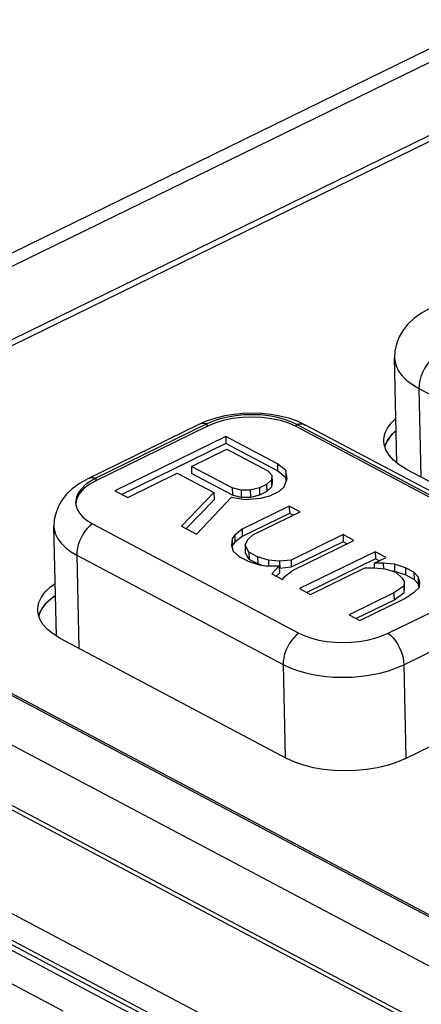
# Model space of a CAD drawing. Header units: millimetres. Extents: x -844 to -217, y -125 to 557.
# Tile 152 of 178: x -366.65 to -359.43, y 503.22 to 520.91. Entities that reach past the tile are written whole.
import ezdxf

# ---------------------------------------------------------------- set-up
doc = ezdxf.new("R2010")
doc.units = ezdxf.units.MM
doc.header["$LTSCALE"] = 23.1
doc.layers.add('R912005577_AM_0', color=7, linetype='CONTINUOUS')

msp = doc.modelspace()

# ---------------------------------------------------------------- linework, layer by layer
at = {"layer": 'R912005577_AM_0', "color": 7}
for p, q in [((-340.81, 529.405), (-375.662, 512.388)), ((-340.391, 529.368), (-375.242, 512.351)), ((-340.702, 527.9), (-372.345, 512.45)), ((-340.633, 527.826), (-372.201, 512.412)), ((-359.865, 512.946), (-359.908, 514.833)), ((-359.47, 514.285), (-359.434, 512.697)), ((-359.47, 514.285), (-355.758, 512.32)), ((-363.425, 513.637), (-365.422, 512.661)), ((-363.283, 513.646), (-365.28, 512.67)), ((-363.276, 513.701), (-363.425, 513.637)), ((-363.283, 513.646), (-363.282, 513.602)), ((-361.677, 513.643), (-361.676, 513.599)), ((-357.965, 511.677), (-361.677, 513.643)), ((-361.507, 513.627), (-361.654, 513.695)), ((-357.795, 511.661), (-361.507, 513.627)), ((-363.282, 513.602), (-365.279, 512.627)), ((-357.964, 511.634), (-361.676, 513.599)), ((-359.878, 513.53), (-359.959, 513.452)), ((-362.942, 513.422), (-364.939, 512.447)), ((-362.939, 513.293), (-364.811, 512.379)), ((-362.942, 513.422), (-362.939, 513.293)), ((-362.014, 512.931), (-362.942, 513.422)), ((-362.011, 512.802), (-362.939, 513.293)), ((-360.094, 513.277), (-360.1, 513.34)), ((-360.063, 513.179), (-360.094, 513.277)), ((-363.56, 512.884), (-362.922, 513.196)), ((-362.922, 513.196), (-362.187, 512.807)), ((-362.014, 512.931), (-362.011, 512.802)), ((-361.863, 512.808), (-362.014, 512.931)), ((-359.699, 512.837), (-359.824, 512.913)), ((-323.569, 483.828), (-378.162, 512.728)), ((-364.707, 512.324), (-363.815, 512.76)), ((-363.815, 512.76), (-363.157, 512.412)), ((-363.56, 512.884), (-363.557, 512.755)), ((-362.825, 512.496), (-363.56, 512.884)), ((-362.822, 512.366), (-363.557, 512.755)), ((-362.187, 512.807), (-362.114, 512.725)), ((-362.114, 512.725), (-362.122, 512.642)), ((-362.114, 512.725), (-362.111, 512.595)), ((-361.86, 512.679), (-362.011, 512.802)), ((-361.863, 512.808), (-361.86, 512.679)), ((-361.836, 512.664), (-361.863, 512.808)), ((-359.699, 512.837), (-355.616, 510.675)), ((-323.782, 484.024), (-377.657, 512.545)), ((-365.28, 512.67), (-365.382, 512.614)), ((-365.28, 512.67), (-365.279, 512.627)), ((-362.21, 512.559), (-362.338, 512.497)), ((-362.122, 512.642), (-362.21, 512.559)), ((-362.21, 512.559), (-362.207, 512.43)), ((-362.122, 512.642), (-362.119, 512.513)), ((-362.111, 512.595), (-362.119, 512.513)), ((-361.89, 512.519), (-361.836, 512.664)), ((-361.85, 512.626), (-361.86, 512.679)), ((-364.939, 512.447), (-364.707, 512.324)), ((-363.157, 512.412), (-363.74, 511.812)), ((-363.157, 512.412), (-363.154, 512.283)), ((-362.825, 512.496), (-362.822, 512.366)), ((-362.666, 512.455), (-362.825, 512.496)), ((-362.663, 512.326), (-362.822, 512.366)), ((-362.666, 512.455), (-362.663, 512.326)), ((-362.504, 512.455), (-362.666, 512.455)), ((-362.338, 512.497), (-362.504, 512.455)), ((-362.504, 512.455), (-362.501, 512.326)), ((-362.335, 512.368), (-362.501, 512.326)), ((-362.338, 512.497), (-362.335, 512.368)), ((-362.207, 512.43), (-362.335, 512.368)), ((-362.119, 512.513), (-362.207, 512.43)), ((-362.148, 512.354), (-361.978, 512.437)), ((-361.978, 512.437), (-361.89, 512.519)), ((-324.192, 485.326), (-375.242, 512.351)), ((-365.643, 512.235), (-365.638, 512.188)), ((-363.154, 512.283), (-363.656, 511.767)), ((-363.47, 511.669), (-362.84, 512.331)), ((-362.84, 512.331), (-362.601, 512.29)), ((-362.501, 512.326), (-362.663, 512.326)), ((-362.601, 512.29), (-362.315, 512.312)), ((-362.315, 512.312), (-362.148, 512.354)), ((-361.8, 512.169), (-362.65, 511.754)), ((-361.797, 512.04), (-362.647, 511.625)), ((-362.457, 511.652), (-361.607, 512.067)), ((-361.8, 512.169), (-361.797, 512.04)), ((-361.607, 512.067), (-361.8, 512.169)), ((-361.733, 512.006), (-361.797, 512.04)), ((-365.339, 511.854), (-361.627, 509.889)), ((-372.397, 511.732), (-325.294, 486.796)), ((-372.253, 511.694), (-325.363, 486.871)), ((-365.989, 509.836), (-366.033, 511.804)), ((-363.74, 511.812), (-363.47, 511.669)), ((-362.65, 511.754), (-362.782, 511.651)), ((-362.65, 511.754), (-362.647, 511.625)), ((-360.834, 511.658), (-361.769, 511.201)), ((-360.834, 511.658), (-360.831, 511.528)), ((-360.64, 511.555), (-360.834, 511.658)), ((-362.828, 511.589), (-362.84, 511.465)), ((-362.782, 511.651), (-362.828, 511.589)), ((-362.828, 511.589), (-362.825, 511.46)), ((-362.779, 511.522), (-362.825, 511.46)), ((-362.782, 511.651), (-362.779, 511.522)), ((-362.647, 511.625), (-362.779, 511.522)), ((-362.596, 511.466), (-362.546, 511.569)), ((-362.546, 511.569), (-362.457, 511.652)), ((-360.831, 511.528), (-361.766, 511.072)), ((-361.745, 511.016), (-360.64, 511.555)), ((-360.766, 511.494), (-360.831, 511.528)), ((-362.84, 511.465), (-362.809, 511.362)), ((-362.825, 511.46), (-362.828, 511.427)), ((-362.809, 511.362), (-362.696, 511.26)), ((-362.596, 511.466), (-362.593, 511.337)), ((-362.526, 511.343), (-362.596, 511.466)), ((-362.523, 511.213), (-362.593, 511.337)), ((-362.526, 511.343), (-362.523, 511.213)), ((-362.372, 511.261), (-362.526, 511.343)), ((-360.254, 511.351), (-361.614, 510.687)), ((-360.254, 511.351), (-360.251, 511.221)), ((-360.06, 511.248), (-360.254, 511.351)), ((-365.623, 511.289), (-365.585, 509.617)), ((-365.623, 511.289), (-361.911, 509.324)), ((-362.696, 511.26), (-362.542, 511.178)), ((-362.542, 511.178), (-362.345, 511.117)), ((-362.369, 511.132), (-362.523, 511.213)), ((-362.372, 511.261), (-362.369, 511.132)), ((-362.175, 511.2), (-362.372, 511.261)), ((-362.292, 511.108), (-362.369, 511.132)), ((-362.175, 511.2), (-362.172, 511.097)), ((-361.974, 511.18), (-362.175, 511.2)), ((-361.769, 511.201), (-361.974, 511.18)), ((-361.974, 511.18), (-361.971, 511.051)), ((-361.769, 511.201), (-361.766, 511.072)), ((-360.251, 511.221), (-361.485, 510.619)), ((-360.273, 511.144), (-360.06, 511.248)), ((-360.11, 511.145), (-360.273, 511.144)), ((-360.273, 511.144), (-360.271, 511.062)), ((-360.186, 511.187), (-360.251, 511.221)), ((-360.11, 511.145), (-360.108, 511.041)), ((-359.909, 511.125), (-360.11, 511.145)), ((-362.345, 511.117), (-362.225, 511.096)), ((-362.225, 511.096), (-361.981, 511.097)), ((-361.981, 511.097), (-362.116, 510.953)), ((-362.116, 510.953), (-361.923, 510.85)), ((-361.978, 510.968), (-362.034, 510.909)), ((-361.981, 511.097), (-361.978, 510.968)), ((-361.971, 511.051), (-361.98, 511.051)), ((-361.766, 511.072), (-361.971, 511.051)), ((-361.877, 510.912), (-361.745, 511.016)), ((-361.42, 510.584), (-360.443, 511.061)), ((-360.443, 511.061), (-360.281, 511.062)), ((-360.281, 511.062), (-360.079, 511.042)), ((-360.079, 511.042), (-359.882, 510.981)), ((-359.907, 510.996), (-359.942, 510.999)), ((-359.909, 511.125), (-359.907, 510.996)), ((-359.712, 511.064), (-359.909, 511.125)), ((-359.709, 510.935), (-359.907, 510.996)), ((-359.882, 510.981), (-359.77, 510.878)), ((-359.712, 511.064), (-359.709, 510.935)), ((-359.558, 510.982), (-359.712, 511.064)), ((-359.558, 510.982), (-359.555, 510.853)), ((-359.484, 510.9), (-359.558, 510.982)), ((-361.923, 510.85), (-361.877, 510.912)), ((-360.022, 509.886), (-358.024, 510.862)), ((-359.77, 510.878), (-359.735, 510.817)), ((-359.735, 510.817), (-359.743, 510.734)), ((-359.735, 510.817), (-359.732, 510.687)), ((-359.555, 510.853), (-359.709, 510.935)), ((-359.481, 510.771), (-359.555, 510.853)), ((-359.484, 510.9), (-359.481, 510.771)), ((-359.453, 510.797), (-359.484, 510.9)), ((-359.461, 510.715), (-359.453, 510.797)), ((-361.614, 510.687), (-361.42, 510.584)), ((-359.917, 510.61), (-360.724, 510.216)), ((-359.743, 510.734), (-359.917, 510.61)), ((-359.917, 510.61), (-359.914, 510.481)), ((-359.74, 510.605), (-359.914, 510.481)), ((-359.743, 510.734), (-359.74, 510.605)), ((-359.732, 510.687), (-359.74, 510.605)), ((-359.723, 510.508), (-359.55, 510.632)), ((-359.55, 510.632), (-359.461, 510.715)), ((-359.464, 510.714), (-359.481, 510.771)), ((-359.914, 510.481), (-360.596, 510.148)), ((-360.531, 510.113), (-359.723, 510.508)), ((-366.319, 510.237), (-366.326, 510.3)), ((-359.74, 509.32), (-357.742, 510.295)), ((-366.288, 510.139), (-366.319, 510.237)), ((-360.724, 510.216), (-360.531, 510.113)), ((-376.169, 509.816), (-329.211, 484.957)), ((-365.925, 509.797), (-361.842, 507.636)), ((-329.268, 484.322), (-376.566, 509.361)), ((-376.383, 509.451), (-329.425, 484.592)), ((-329.423, 484.506), (-376.381, 509.364)), ((-361.911, 509.324), (-361.873, 507.652)), ((-359.74, 509.32), (-359.702, 507.642)), ((-376.61, 508.787), (-365.875, 503.104)), ((-359.722, 507.632), (-357.378, 508.776)), ((-361.698, 507.569), (-361.842, 507.636))]:
    msp.add_line(p, q, dxfattribs=at)
for points in [[(-359.264, 515.729), (-359.424, 515.639), (-359.56, 515.539), (-359.673, 515.431), (-359.763, 515.316), (-359.829, 515.198), (-359.875, 515.078), (-359.901, 514.955), (-359.908, 514.833)], [(-359.114, 514.894), (-359.171, 514.861), (-359.226, 514.818), (-359.279, 514.766), (-359.327, 514.707), (-359.37, 514.642), (-359.406, 514.572), (-359.435, 514.5), (-359.455, 514.427), (-359.467, 514.354), (-359.47, 514.285)], [(-359.908, 514.833), (-359.903, 514.78), (-359.879, 514.688), (-359.835, 514.598), (-359.771, 514.512), (-359.688, 514.43), (-359.587, 514.354), (-359.47, 514.285)], [(-361.677, 513.643), (-361.785, 513.692), (-361.906, 513.735), (-362.036, 513.768), (-362.175, 513.793), (-362.32, 513.808), (-362.468, 513.813), (-362.616, 513.808), (-362.763, 513.794), (-362.905, 513.77), (-363.041, 513.737), (-363.168, 513.695), (-363.283, 513.646)], [(-361.654, 513.695), (-361.808, 513.748), (-361.969, 513.789), (-362.133, 513.818), (-362.299, 513.835), (-362.465, 513.84), (-362.632, 513.835), (-362.797, 513.818), (-362.961, 513.791), (-363.121, 513.752), (-363.276, 513.701)], [(-363.283, 513.646), (-363.327, 513.654), (-363.37, 513.653), (-363.409, 513.643), (-363.425, 513.637)], [(-361.676, 513.599), (-361.809, 513.659), (-361.956, 513.706), (-362.118, 513.741), (-362.29, 513.762), (-362.467, 513.77), (-362.645, 513.763), (-362.82, 513.742), (-362.987, 513.708), (-363.14, 513.662), (-363.282, 513.602)], [(-361.677, 513.643), (-361.629, 513.65), (-361.582, 513.65), (-361.538, 513.64), (-361.507, 513.627)], [(-360.1, 513.34), (-360.099, 513.376), (-360.079, 513.476), (-360.034, 513.573), (-359.964, 513.668), (-359.883, 513.745)], [(-359.959, 513.452), (-360.029, 513.358), (-360.074, 513.26), (-360.08, 513.234)], [(-360.028, 513.359), (-360.01, 513.388), (-359.988, 513.418), (-359.963, 513.447), (-359.939, 513.474), (-359.91, 513.503), (-359.878, 513.531)], [(-360.081, 513.238), (-360.081, 513.24), (-360.08, 513.243), (-360.078, 513.248), (-360.077, 513.251), (-360.076, 513.256), (-360.074, 513.261)], [(-360.074, 513.261), (-360.071, 513.271), (-360.067, 513.282), (-360.063, 513.292), (-360.058, 513.303), (-360.053, 513.313), (-360.047, 513.325)], [(-360.047, 513.325), (-360.045, 513.33), (-360.042, 513.335), (-360.039, 513.341), (-360.036, 513.346), (-360.032, 513.353), (-360.028, 513.359)], [(-359.824, 512.913), (-359.926, 512.995), (-360.006, 513.085), (-360.063, 513.179)], [(-365.422, 512.661), (-365.575, 512.576), (-365.704, 512.48), (-365.811, 512.377), (-365.896, 512.267), (-365.959, 512.155), (-366.002, 512.039), (-366.027, 511.922), (-366.033, 511.804)], [(-365.382, 512.614), (-365.469, 512.551), (-365.54, 512.483), (-365.593, 512.412), (-365.627, 512.338), (-365.642, 512.263), (-365.643, 512.235)], [(-365.279, 512.627), (-365.401, 512.558), (-365.499, 512.481), (-365.573, 512.398), (-365.621, 512.31), (-365.641, 512.22)], [(-365.28, 512.67), (-365.325, 512.678), (-365.367, 512.678), (-365.406, 512.668), (-365.422, 512.661)], [(-365.638, 512.188), (-365.615, 512.114), (-365.572, 512.042), (-365.511, 511.974), (-365.433, 511.911), (-365.339, 511.854)], [(-365.339, 511.854), (-365.387, 511.815), (-365.433, 511.769), (-365.475, 511.718), (-365.513, 511.662), (-365.546, 511.602), (-365.574, 511.54), (-365.596, 511.476), (-365.612, 511.412), (-365.621, 511.35), (-365.623, 511.289)], [(-366.033, 511.804), (-366.029, 511.754), (-366.007, 511.668), (-365.965, 511.584), (-365.905, 511.503), (-365.827, 511.426), (-365.733, 511.355), (-365.623, 511.289)], [(-366.326, 510.3), (-366.325, 510.336), (-366.305, 510.436), (-366.26, 510.533), (-366.19, 510.628), (-366.097, 510.717), (-366.01, 510.779)], [(-366.254, 510.32), (-366.234, 510.35), (-366.212, 510.38), (-366.185, 510.412), (-366.158, 510.442), (-366.125, 510.473), (-366.091, 510.502)], [(-366.005, 510.564), (-366.092, 510.501), (-366.185, 510.412)], [(-366.091, 510.502), (-366.08, 510.512), (-366.065, 510.523), (-366.05, 510.534), (-366.038, 510.543), (-366.023, 510.554), (-366.006, 510.565)], [(-366.185, 510.412), (-366.255, 510.318), (-366.3, 510.22), (-366.305, 510.194)], [(-366.3, 510.221), (-366.296, 510.231), (-366.293, 510.242), (-366.288, 510.252), (-366.284, 510.263), (-366.279, 510.273), (-366.273, 510.285)], [(-366.273, 510.285), (-366.27, 510.29), (-366.268, 510.296), (-366.265, 510.301), (-366.262, 510.306), (-366.258, 510.314), (-366.254, 510.32)], [(-366.307, 510.198), (-366.306, 510.201), (-366.306, 510.203), (-366.304, 510.208), (-366.303, 510.211), (-366.302, 510.216), (-366.3, 510.221)], [(-365.925, 509.797), (-366.05, 509.873), (-366.152, 509.955), (-366.232, 510.045), (-366.288, 510.139)], [(-361.627, 509.889), (-361.675, 509.85), (-361.721, 509.804), (-361.763, 509.753), (-361.801, 509.697), (-361.834, 509.637), (-361.862, 509.575), (-361.884, 509.511), (-361.9, 509.447), (-361.909, 509.385), (-361.911, 509.324)], [(-361.627, 509.889), (-361.519, 509.839), (-361.399, 509.797), (-361.268, 509.763), (-361.129, 509.739), (-360.984, 509.724), (-360.837, 509.719), (-360.688, 509.723), (-360.541, 509.738), (-360.399, 509.762), (-360.263, 509.795), (-360.137, 509.837), (-360.022, 509.886)], [(-360.022, 509.886), (-359.976, 509.847), (-359.933, 509.801), (-359.893, 509.749), (-359.855, 509.693), (-359.823, 509.633), (-359.795, 509.571), (-359.772, 509.507), (-359.755, 509.443), (-359.744, 509.381), (-359.74, 509.32)], [(-361.911, 509.324), (-361.787, 509.266), (-361.65, 509.215), (-361.502, 509.172), (-361.346, 509.138), (-361.182, 509.114), (-361.013, 509.099), (-360.842, 509.094), (-360.67, 509.098), (-360.499, 509.113), (-360.332, 509.136), (-360.17, 509.17), (-360.016, 509.212), (-359.872, 509.262), (-359.74, 509.32)], [(-359.722, 507.632), (-359.876, 507.566), (-360.041, 507.511), (-360.22, 507.468), (-360.408, 507.436), (-360.602, 507.417), (-360.798, 507.411), (-360.993, 507.418), (-361.184, 507.437), (-361.367, 507.47), (-361.54, 507.514), (-361.698, 507.569)]]:
    msp.add_lwpolyline(points, dxfattribs=at)

doc.saveas('drawing.dxf')
